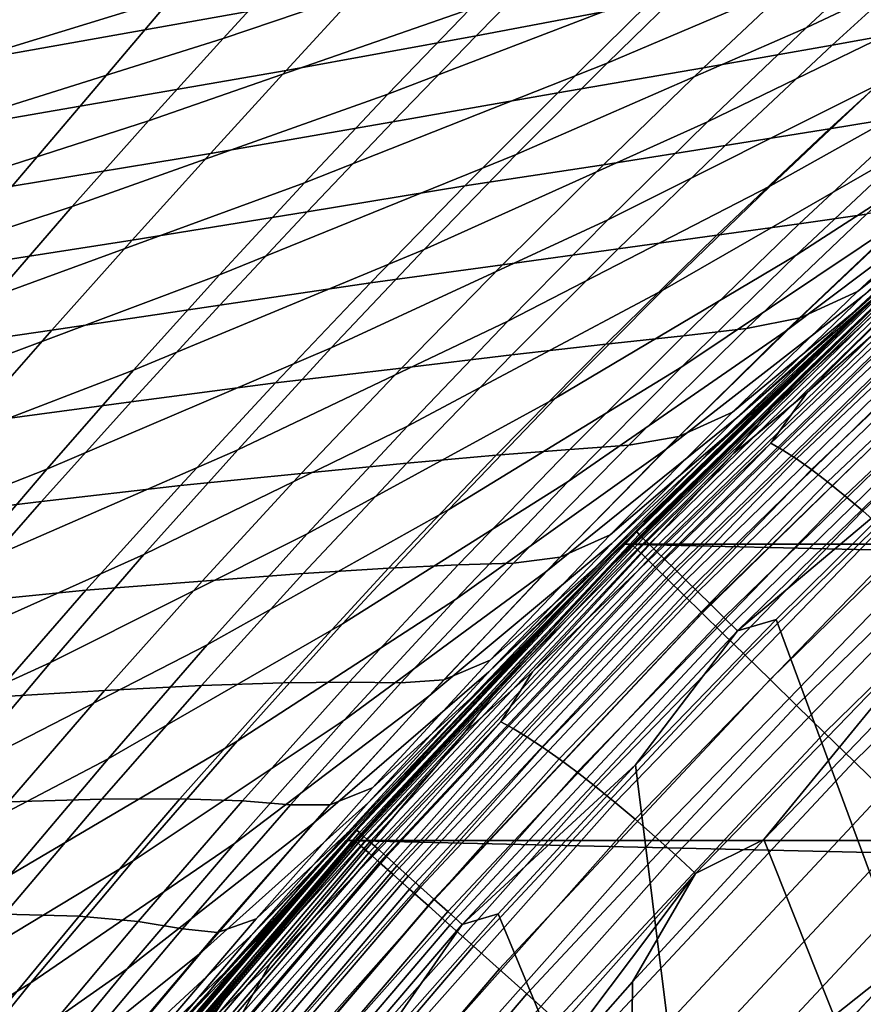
# Model space of a CAD drawing. Header units: metres. Extents: x -365 to 28, y -28 to 28.
# Tile 193 of 256: x -21.53 to -18.92, y 17.8 to 20.84. Entities that reach past the tile are written whole.
import ezdxf

# ---------------------------------------------------------------- set-up
doc = ezdxf.new("R2010")
doc.units = ezdxf.units.M
doc.layers.add('solid_24_501_103_XXX', color=7, linetype='CONTINUOUS')

msp = doc.modelspace()

# ---------------------------------------------------------------- linework, layer by layer
at = {"layer": 'solid_24_501_103_XXX'}
for points in [[(-17.905016, 21.507633, 55.031208), (-18.226267, 21.23115, 54.375019), (-19.100218, 20.818367, 55.229965), (-18.799635, 21.097811, 55.865055)], [(-19.651121, 21.367092, 60.016102), (-19.891472, 21.127213, 59.384953), (-20.900387, 20.785698, 60.159344), (-20.676752, 21.029064, 60.768375)], [(-18.503767, 21.365517, 56.512581), (-18.799635, 21.097811, 55.865055), (-19.714106, 20.708731, 56.702049), (-19.437704, 20.979515, 57.328098)], [(-20.460224, 21.261122, 61.383106), (-20.676752, 21.029064, 60.768375), (-21.720741, 20.708363, 61.520622), (-21.519705, 20.943892, 62.11319)], [(-19.166597, 21.238867, 57.964767), (-19.437704, 20.979515, 57.328098), (-20.391329, 20.613441, 58.14624), (-20.138485, 20.875938, 58.761154)], [(-18.226267, 21.23115, 54.375019), (-18.551609, 20.942541, 53.73307), (-19.404615, 20.52729, 54.608837), (-19.100218, 20.818367, 55.229965)], [(-21.326006, 21.168291, 62.709549), (-21.519705, 20.943892, 62.11319), (-22.598036, 20.642059, 62.839924), (-22.418585, 20.869938, 63.414169)], [(-20.951933, 21.036747, 96.583061), (-21.141396, 20.812075, 96.850548), (-20.481741, 20.930391, 97.123665), (-20.268005, 21.163034, 96.844162)], [(-19.870396, 21.047142, 97.425201), (-20.119175, 20.793186, 97.715446), (-19.585445, 20.894041, 98.05793), (-19.311831, 21.158131, 97.756927)], [(-18.691666, 21.06394, 98.832207), (-19.019472, 20.764969, 99.147499), (-18.677723, 20.826742, 99.57618), (-18.32815, 21.136765, 99.253746)], [(-19.891472, 21.127213, 59.384953), (-20.138485, 20.875938, 58.761154), (-21.130344, 20.531221, 59.557522), (-20.900387, 20.785698, 60.159344)], [(-18.799635, 21.097811, 55.865055), (-19.100218, 20.818367, 55.229965), (-19.994938, 20.426638, 56.088192), (-19.714106, 20.708731, 56.702049)], [(-18.070295, 21.080942, 52.213001), (-18.423107, 20.770676, 51.582054), (-19.210485, 20.33025, 52.495335), (-18.880032, 20.642105, 53.106293)], [(-20.481741, 20.930391, 97.123665), (-20.705879, 20.685839, 97.402519), (-20.119175, 20.793186, 97.715446), (-19.870396, 21.047142, 97.425201)], [(-19.11198, 20.981905, 98.433929), (-19.416759, 20.694366, 98.741028), (-19.019472, 20.764969, 99.147499), (-18.691666, 21.06394, 98.832207)], [(-20.676752, 21.029064, 60.768375), (-20.900387, 20.785698, 60.159344), (-21.928537, 20.461761, 60.933659), (-21.720741, 20.708363, 61.520622)], [(-21.687263, 20.903473, 96.361397), (-21.853979, 20.685308, 96.61689), (-21.141396, 20.812075, 96.850548), (-20.951933, 21.036747, 96.583061)], [(-19.437704, 20.979515, 57.328098), (-19.714106, 20.708731, 56.702049), (-20.649176, 20.339884, 57.541729), (-20.391329, 20.613441, 58.14624)], [(-19.585445, 20.894041, 98.05793), (-19.86651, 20.617773, 98.356056), (-19.416759, 20.694366, 98.741028), (-19.11198, 20.981905, 98.433929)], [(-21.519705, 20.943892, 62.11319), (-21.720741, 20.708363, 61.520622), (-22.784475, 20.403246, 62.269459), (-22.598036, 20.642059, 62.839924)], [(-21.141396, 20.812075, 96.850548), (-21.341253, 20.57621, 97.117607), (-20.705879, 20.685839, 97.402519), (-20.481741, 20.930391, 97.123665)], [(-18.551609, 20.942541, 53.73307), (-18.880032, 20.642105, 53.106293), (-19.711849, 20.224936, 54.002575), (-19.404615, 20.52729, 54.608837)], [(-20.119175, 20.793186, 97.715446), (-20.37636, 20.527357, 98.003624), (-19.86651, 20.617773, 98.356056), (-19.585445, 20.894041, 98.05793)], [(-18.035011, 20.913042, 50.039227), (-18.412754, 20.58021, 49.423325), (-19.131142, 20.115467, 50.37112), (-18.777084, 20.44873, 50.967876)], [(-18.948967, 19.929543, 103.440353), (-18.809038, 20.061657, 110.5), (-17.875654, 20.897631, 110.5), (-18.667398, 20.19352, 103.223854)], [(-20.138485, 20.875938, 58.761154), (-20.391329, 20.613441, 58.14624), (-21.365831, 20.265842, 58.964405), (-21.130344, 20.531221, 59.557522)], [(-18.677723, 20.826742, 99.57618), (-19.027533, 20.506544, 99.892052), (-18.757988, 20.550098, 100.345665), (-18.390532, 20.879957, 100.025009)], [(-21.853979, 20.685308, 96.61689), (-22.03075, 20.456808, 96.872009), (-21.341253, 20.57621, 97.117607), (-21.141396, 20.812075, 96.850548)], [(-19.100218, 20.818367, 55.229965), (-19.404615, 20.52729, 54.608837), (-20.279333, 20.133392, 55.488007), (-19.994938, 20.426638, 56.088192)], [(-19.019472, 20.764969, 99.147499), (-19.349756, 20.45504, 99.457291), (-19.027533, 20.506544, 99.892052), (-18.677723, 20.826742, 99.57618)], [(-20.900387, 20.785698, 60.159344), (-21.130344, 20.531221, 59.557522), (-22.142344, 20.20433, 60.353764), (-21.928537, 20.461761, 60.933659)], [(-20.705879, 20.685839, 97.402519), (-20.939234, 20.429701, 97.680084), (-20.37636, 20.527357, 98.003624), (-20.119175, 20.793186, 97.715446)], [(-19.416759, 20.694366, 98.741028), (-19.726017, 20.395189, 99.04361), (-19.349756, 20.45504, 99.457291), (-19.019472, 20.764969, 99.147499)], [(-18.423107, 20.770676, 51.582054), (-18.777084, 20.44873, 50.967876), (-19.541924, 20.007391, 51.900845), (-19.210485, 20.33025, 52.495335)], [(-18.525784, 20.360565, 47.256973), (-19.164436, 19.879772, 48.247112), (-18.789608, 20.235615, 48.82579), (-18.126225, 20.71752, 47.853359)], [(-21.341253, 20.57621, 97.117607), (-21.550957, 20.329063, 97.384079), (-20.939234, 20.429701, 97.680084), (-20.705879, 20.685839, 97.402519)], [(-19.714106, 20.708731, 56.702049), (-19.994938, 20.426638, 56.088192), (-20.911194, 20.055431, 56.949158), (-20.649176, 20.339884, 57.541729)], [(-19.86651, 20.617773, 98.356056), (-20.153589, 20.329695, 98.650551), (-19.726017, 20.395189, 99.04361), (-19.416759, 20.694366, 98.741028)], [(-18.557108, 20.310715, 102.608414), (-18.141623, 20.682747, 102.283127), (-18.547325, 20.369865, 102.0373), (-18.941795, 20.003431, 102.351112)], [(-18.880032, 20.642105, 53.106293), (-19.210485, 20.33025, 52.495335), (-20.020916, 19.911766, 53.411816), (-19.711849, 20.224936, 54.002575)], [(-20.391329, 20.613441, 58.14624), (-20.649176, 20.339884, 57.541729), (-21.606047, 19.989769, 58.381474), (-21.365831, 20.265842, 58.964405)], [(-20.37636, 20.527357, 98.003624), (-20.640598, 20.250027, 98.289001), (-20.153589, 20.329695, 98.650551), (-19.86651, 20.617773, 98.356056)], [(-18.757988, 20.550098, 100.345665), (-19.120968, 20.21225, 100.657852), (-18.913313, 20.242664, 101.128723), (-18.535868, 20.589283, 100.813026)], [(-22.03075, 20.456808, 96.872009), (-22.217381, 20.217686, 97.126801), (-21.550957, 20.329063, 97.384079), (-21.341253, 20.57621, 97.117607)], [(-18.412754, 20.58021, 49.423325), (-18.789608, 20.235615, 48.82579), (-19.484184, 19.771242, 49.792431), (-19.131142, 20.115467, 50.37112)], [(-21.130344, 20.531221, 59.557522), (-21.365831, 20.265842, 58.964405), (-22.361389, 19.936316, 59.782383), (-22.142344, 20.20433, 60.353764)], [(-19.027533, 20.506544, 99.892052), (-19.375189, 20.177605, 100.200447), (-19.120968, 20.21225, 100.657852), (-18.757988, 20.550098, 100.345665)], [(-20.939234, 20.429701, 97.680084), (-21.180529, 20.162367, 97.955643), (-20.640598, 20.250027, 98.289001), (-20.37636, 20.527357, 98.003624)], [(-19.404615, 20.52729, 54.608837), (-19.711849, 20.224936, 54.002575), (-20.566349, 19.829403, 54.902367), (-20.279333, 20.133392, 55.488007)], [(-19.349756, 20.45504, 99.457291), (-19.680246, 20.135553, 99.760719), (-19.375189, 20.177605, 100.200447), (-19.027533, 20.506544, 99.892052)], [(-18.459724, 20.326876, 114.665016), (-18.212574, 20.516659, 114.634506), (-18.339817, 20.358072, 114.522827), (-19.09688, 19.692259, 114.438461)], [(-18.897358, 19.951996, 114.740303), (-18.328064, 20.467533, 114.780396), (-18.459724, 20.326876, 114.665016), (-19.20672, 19.643015, 114.585602)], [(-19.726017, 20.395189, 99.04361), (-20.037601, 20.085714, 99.340851), (-19.680246, 20.135553, 99.760719), (-19.349756, 20.45504, 99.457291)], [(-18.777084, 20.44873, 50.967876), (-19.131142, 20.115467, 50.37112), (-19.873297, 19.673935, 51.32346), (-19.541924, 20.007391, 51.900845)], [(-18.557108, 20.310715, 102.608414), (-18.963245, 19.93191, 102.925995), (-18.667398, 20.19352, 103.223854), (-18.374327, 20.46055, 102.997963)], [(-21.550957, 20.329063, 97.384079), (-21.769365, 20.071001, 97.649292), (-21.180529, 20.162367, 97.955643), (-20.939234, 20.429701, 97.680084)], [(-19.994938, 20.426638, 56.088192), (-20.279333, 20.133392, 55.488007), (-21.176542, 19.760296, 56.369949), (-20.911194, 20.055431, 56.949158)], [(-19.314083, 19.613829, 46.122635), (-18.92215, 19.992373, 46.679985), (-18.406843, 20.431303, 45.615505), (-18.656147, 20.203915, 45.272175)], [(-20.153589, 20.329695, 98.650551), (-20.444912, 20.030674, 98.940651), (-20.037601, 20.085714, 99.340851), (-19.726017, 20.395189, 99.04361)], [(-18.92215, 19.992373, 46.679985), (-19.536091, 19.513535, 47.687515), (-19.164436, 19.879772, 48.247112), (-18.525784, 20.360565, 47.256973)], [(-18.339817, 20.358072, 114.522827), (-19.2092, 19.5352, 114.330093), (-19.09688, 19.692259, 114.438461)], [(-18.303514, 20.335783, 114.450165), (-19.171967, 19.513788, 114.257629), (-19.2092, 19.5352, 114.330093), (-18.339817, 20.358072, 114.522827)], [(-18.941795, 20.003431, 102.351112), (-18.547325, 20.369865, 102.0373), (-18.735018, 20.283882, 101.598663), (-19.118233, 19.922821, 101.909325)], [(-20.649176, 20.339884, 57.541729), (-20.911194, 20.055431, 56.949158), (-21.850193, 19.703211, 57.810211), (-21.606047, 19.989769, 58.381474)], [(-20.640598, 20.250027, 98.289001), (-20.910519, 19.961597, 98.570847), (-20.444912, 20.030674, 98.940651), (-20.153589, 20.329695, 98.650551)], [(-19.210485, 20.33025, 52.495335), (-19.541924, 20.007391, 51.900845), (-20.330803, 19.588242, 52.8372), (-20.020916, 19.911766, 53.411816)], [(-19.20672, 19.643015, 114.585602), (-18.459724, 20.326876, 114.665016), (-19.09688, 19.692259, 114.438461), (-19.324556, 19.503401, 114.473289)], [(-18.26273, 20.307409, 114.382141), (-19.129999, 19.486534, 114.189873), (-19.171967, 19.513788, 114.257629), (-18.303514, 20.335783, 114.450165)], [(-18.963245, 19.93191, 102.925995), (-18.557108, 20.310715, 102.608414), (-18.941795, 20.003431, 102.351112), (-19.327368, 19.630926, 102.657349)], [(-18.217916, 20.27327, 114.319527), (-19.083765, 19.453741, 114.127571), (-19.129999, 19.486534, 114.189873), (-18.26273, 20.307409, 114.382141)], [(-21.365831, 20.265842, 58.964405), (-21.606047, 19.989769, 58.381474), (-22.584909, 19.657965, 59.220955), (-22.361389, 19.936316, 59.782383)], [(-19.118233, 19.922821, 101.909325), (-18.735018, 20.283882, 101.598663), (-18.913313, 20.242664, 101.128723), (-19.284206, 19.889179, 101.436096)], [(-18.169573, 20.233738, 114.263), (-19.033772, 19.41577, 114.071411), (-19.083765, 19.453741, 114.127571), (-18.217916, 20.27327, 114.319527)], [(-21.180529, 20.162367, 97.955643), (-21.42849, 19.884228, 98.228477), (-20.910519, 19.961597, 98.570847), (-20.640598, 20.250027, 98.289001)], [(-19.711849, 20.224936, 54.002575), (-20.020916, 19.911766, 53.411816), (-20.855017, 19.515182, 54.331894), (-20.566349, 19.829403, 54.902367)], [(-18.789608, 20.235615, 48.82579), (-19.164436, 19.879772, 48.247112), (-19.835138, 19.416611, 49.232277), (-19.484184, 19.771242, 49.792431)], [(-19.120968, 20.21225, 100.657852), (-19.478441, 19.867294, 100.961693), (-19.284206, 19.889179, 101.436096), (-18.913313, 20.242664, 101.128723)], [(-18.118233, 20.189257, 114.213196), (-18.980577, 19.373043, 114.022018), (-19.033772, 19.41577, 114.071411), (-18.169573, 20.233738, 114.263)], [(-19.375189, 20.177605, 100.200447), (-19.718588, 19.841234, 100.500679), (-19.478441, 19.867294, 100.961693), (-19.120968, 20.21225, 100.657852)], [(-18.963245, 19.93191, 102.925995), (-19.360962, 19.545645, 103.237076), (-18.948967, 19.929543, 103.440353), (-18.667398, 20.19352, 103.223854)], [(-19.314083, 19.613829, 46.122635), (-18.656147, 20.203915, 45.272175), (-18.904327, 19.971891, 44.934814)], [(-19.680246, 20.135553, 99.760719), (-20.008669, 19.807907, 100.056931), (-19.718588, 19.841234, 100.500679), (-19.375189, 20.177605, 100.200447)], [(-18.897358, 19.951996, 114.740303), (-19.111254, 19.747667, 114.723969), (-18.743025, 20.097996, 158.927399), (-18.663013, 20.172426, 114.820457)], [(-18.064465, 20.140318, 114.170662), (-18.92477, 19.326035, 113.979935), (-18.980577, 19.373043, 114.022018), (-18.118233, 20.189257, 114.213196)], [(-21.769365, 20.071001, 97.649292), (-21.995277, 19.802431, 97.912567), (-21.42849, 19.884228, 98.228477), (-21.180529, 20.162367, 97.955643)], [(-20.279333, 20.133392, 55.488007), (-20.566349, 19.829403, 54.902367), (-21.444319, 19.454939, 55.804951), (-21.176542, 19.760296, 56.369949)], [(-20.037601, 20.085714, 99.340851), (-20.349356, 19.7673, 99.631943), (-20.008669, 19.807907, 100.056931), (-19.680246, 20.135553, 99.760719)], [(-19.623137, 19.261009, 110.559593), (-18.718052, 20.14171, 110.559593), (-18.809038, 20.061657, 110.5)], [(-19.615417, 19.253429, 110.619064), (-18.71069, 20.133785, 110.619064), (-18.718052, 20.14171, 110.559593), (-19.623137, 19.261009, 110.559593)], [(-19.602636, 19.240879, 110.676788), (-18.698496, 20.120661, 110.676788), (-18.71069, 20.133785, 110.619064), (-19.615417, 19.253429, 110.619064)], [(-18.008867, 20.087461, 114.135872), (-18.86697, 19.275263, 113.945633), (-18.92477, 19.326035, 113.979935), (-18.064465, 20.140318, 114.170662)], [(-19.131142, 20.115467, 50.37112), (-19.484184, 19.771242, 49.792431), (-20.203558, 19.330299, 50.763824), (-19.873297, 19.673935, 51.32346)], [(-19.584976, 19.223541, 110.731926), (-18.68165, 20.102531, 110.731926), (-18.698496, 20.120661, 110.676788), (-19.602636, 19.240879, 110.676788)], [(-19.562696, 19.20167, 110.783676), (-18.6604, 20.07966, 110.783676), (-18.68165, 20.102531, 110.731926), (-19.584976, 19.223541, 110.731926)], [(-20.444912, 20.030674, 98.940651), (-20.738436, 19.722002, 99.225594), (-20.349356, 19.7673, 99.631943), (-20.037601, 20.085714, 99.340851)], [(-19.6654, 19.222958, -60), (-18.770458, 20.097761, -60), (19.6654, 19.222958, -60)], [(-19.151279, 19.735209, 44.603539), (-18.904327, 19.971891, 44.934814), (-18.770458, 20.097761, -60), (-19.6654, 19.222958, -60)], [(-19.638325, 19.222851, 158.927399), (-18.743025, 20.097996, 158.927399), (-19.111254, 19.747667, 114.723969), (-19.549585, 19.313215, 114.629631)], [(-19.633757, 19.21837, 159.065811), (-18.738665, 20.093313, 159.065811), (-18.743025, 20.097996, 158.927399), (-19.638325, 19.222851, 158.927399)], [(-18.738665, 20.093313, 159.065811), (-19.633757, 19.21837, 159.065811), (-19.62005, 19.204971, 159.203171), (-18.725582, 20.079304, 159.203171)], [(-18.725582, 20.079304, 159.203171), (-19.62005, 19.204971, 159.203171), (-19.59733, 19.182762, 159.338165), (-18.703897, 20.056086, 159.338165)], [(-19.536123, 19.175585, 110.831284), (-18.635052, 20.052382, 110.831284), (-18.6604, 20.07966, 110.783676), (-19.562696, 19.20167, 110.783676)], [(-20.911194, 20.055431, 56.949158), (-21.176542, 19.760296, 56.369949), (-22.097462, 19.406424, 57.252003), (-21.850193, 19.703211, 57.810211)], [(-19.737448, 19.148973, 104.041115), (-19.703373, 19.184032, 110.5), (-18.809038, 20.061657, 110.5), (-19.479881, 19.410931, 103.844543)], [(-19.623137, 19.261009, 110.559593), (-18.809038, 20.061657, 110.5), (-19.703373, 19.184032, 110.5)], [(-18.703897, 20.056086, 159.338165), (-19.59733, 19.182762, 159.338165), (-19.56579, 19.151934, 159.46965), (-18.673794, 20.023851, 159.46965)], [(-19.505646, 19.145666, 110.874054), (-18.60598, 20.021095, 110.874054), (-18.635052, 20.052382, 110.831284), (-19.536123, 19.175585, 110.831284)], [(-19.220278, 19.668018, 103.647827), (-19.479881, 19.410931, 103.844543), (-18.809038, 20.061657, 110.5)], [(-18.948967, 19.929543, 103.440353), (-19.220278, 19.668018, 103.647827), (-18.809038, 20.061657, 110.5)], [(-20.910519, 19.961597, 98.570847), (-21.184408, 19.662966, 98.848419), (-20.738436, 19.722002, 99.225594), (-20.444912, 20.030674, 98.940651)], [(-18.673794, 20.023851, 159.46965), (-19.56579, 19.151934, 159.46965), (-19.525702, 19.112747, 159.596512), (-18.635529, 19.982882, 159.596512)], [(-19.471706, 19.112352, 110.911354), (-18.573606, 19.986258, 110.911354), (-18.60598, 20.021095, 110.874054), (-19.505646, 19.145666, 110.874054)], [(-19.541924, 20.007391, 51.900845), (-19.873297, 19.673935, 51.32346), (-20.640505, 19.254826, 52.279362), (-20.330803, 19.588242, 52.8372)], [(-19.314083, 19.613829, 46.122635), (-19.903423, 19.137789, 47.147198), (-19.536091, 19.513535, 47.687515), (-18.92215, 19.992373, 46.679985)], [(-18.635529, 19.982882, 159.596512), (-19.525702, 19.112747, 159.596512), (-19.477406, 19.065536, 159.717636), (-18.589432, 19.933523, 159.717636)], [(-19.327368, 19.630926, 102.657349), (-18.941795, 20.003431, 102.351112), (-19.118233, 19.922821, 101.909325), (-19.493036, 19.55596, 102.212067)], [(-19.434805, 19.076128, 110.942642), (-18.538406, 19.948378, 110.942642), (-18.573606, 19.986258, 110.911354), (-19.471706, 19.112352, 110.911354)], [(-21.42849, 19.884228, 98.228477), (-21.681801, 19.595724, 98.497856), (-21.184408, 19.662966, 98.848419), (-20.910519, 19.961597, 98.570847)], [(-19.725822, 19.131826, 114.556641), (-19.111254, 19.747667, 114.723969), (-18.897358, 19.951996, 114.740303)], [(-19.725822, 19.131826, 114.556641), (-18.897358, 19.951996, 114.740303), (-19.20672, 19.643015, 114.585602)], [(-19.70035, 19.225822, 45.585148), (-19.314083, 19.613829, 46.122635), (-18.904327, 19.971891, 44.934814), (-19.151279, 19.735209, 44.603539)], [(-19.360962, 19.545645, 103.237076), (-18.963245, 19.93191, 102.925995), (-19.327368, 19.630926, 102.657349), (-19.704859, 19.251715, 102.957108)], [(-19.493036, 19.55596, 102.212067), (-19.118233, 19.922821, 101.909325), (-19.284206, 19.889179, 101.436096), (-19.647789, 19.529623, 101.735481)], [(-18.589432, 19.933523, 159.717636), (-19.477406, 19.065536, 159.717636), (-19.421314, 19.01071, 159.832016), (-18.535894, 19.876198, 159.832016)], [(-19.395477, 19.037525, 110.967468), (-18.500893, 19.908009, 110.967468), (-18.538406, 19.948378, 110.942642), (-19.434805, 19.076128, 110.942642)], [(-19.360962, 19.545645, 103.237076), (-19.220278, 19.668018, 103.647827), (-18.948967, 19.929543, 103.440353)], [(-20.020916, 19.911766, 53.411816), (-20.330803, 19.588242, 52.8372), (-21.144367, 19.191242, 53.777229), (-20.855017, 19.515182, 54.331894)], [(-19.3543, 18.997105, 110.985458), (-18.461615, 19.865742, 110.985458), (-18.500893, 19.908009, 110.967468), (-19.395477, 19.037525, 110.967468)], [(-21.995277, 19.802431, 97.912567), (-22.227484, 19.523767, 98.17318), (-21.681801, 19.595724, 98.497856), (-21.42849, 19.884228, 98.228477)], [(-19.164436, 19.879772, 48.247112), (-19.536091, 19.513535, 47.687515), (-20.182934, 19.052423, 48.690849), (-19.835138, 19.416611, 49.232277)], [(-19.718588, 19.841234, 100.500679), (-20.056778, 19.498274, 100.792862), (-19.8297, 19.515989, 101.257507), (-19.478441, 19.867294, 100.961693)], [(-19.478441, 19.867294, 100.961693), (-19.8297, 19.515989, 101.257507), (-19.647789, 19.529623, 101.735481), (-19.284206, 19.889179, 101.436096)], [(-18.535894, 19.876198, 159.832016), (-19.421314, 19.01071, 159.832016), (-19.35791, 18.94873, 159.93866), (-18.475376, 19.811399, 159.93866)], [(-19.311874, 18.95546, 110.996353), (-18.421146, 19.822193, 110.996353), (-18.461615, 19.865742, 110.985458), (-19.3543, 18.997105, 110.985458)], [(-20.566349, 19.829403, 54.902367), (-20.855017, 19.515182, 54.331894), (-21.713591, 19.139915, 55.254776), (-21.444319, 19.454939, 55.804951)], [(-20.008669, 19.807907, 100.056931), (-20.33305, 19.473372, 100.345268), (-20.056778, 19.498274, 100.792862), (-19.718588, 19.841234, 100.500679)], [(-20.349356, 19.7673, 99.631943), (-20.659119, 19.441299, 99.916061), (-20.33305, 19.473372, 100.345268), (-20.008669, 19.807907, 100.056931)], [(-18.475376, 19.811399, 159.93866), (-19.35791, 18.94873, 159.93866), (-19.287731, 18.880133, 160.036667), (-18.408394, 19.739677, 160.036667)], [(-19.311874, 18.95546, 110.996353), (-18.74774, 19.429932, 111), (-18.421146, 19.822193, 110.996353)], [(-19.484184, 19.771242, 49.792431), (-19.835138, 19.416611, 49.232277), (-20.531683, 18.977068, 50.222382), (-20.203558, 19.330299, 50.763824)], [(-21.176542, 19.760296, 56.369949), (-21.444319, 19.454939, 55.804951), (-22.346979, 19.099922, 56.707649), (-22.097462, 19.406424, 57.252003)], [(-20.738436, 19.722002, 99.225594), (-21.032106, 19.404989, 99.504608), (-20.659119, 19.441299, 99.916061), (-20.349356, 19.7673, 99.631943)], [(-19.725822, 19.131826, 114.556641), (-19.549585, 19.313215, 114.629631), (-19.111254, 19.747667, 114.723969)], [(-18.408394, 19.739677, 160.036667), (-19.287731, 18.880133, 160.036667), (-19.21138, 18.805502, 160.125183), (-18.335518, 19.661648, 160.125183)], [(-21.184408, 19.662966, 98.848419), (-21.460331, 19.355371, 99.121002), (-21.032106, 19.404989, 99.504608), (-20.738436, 19.722002, 99.225594)], [(-20.079708, 18.829243, 45.067764), (-19.70035, 19.225822, 45.585148), (-19.151279, 19.735209, 44.603539), (-19.396988, 19.493765, 44.277878)], [(-19.396988, 19.493765, 44.277878), (-19.151279, 19.735209, 44.603539), (-19.6654, 19.222958, -60)], [(-19.324556, 19.503401, 114.473289), (-19.09688, 19.692259, 114.438461), (-19.2092, 19.5352, 114.330093), (-19.944962, 18.828802, 114.250443)], [(-21.681801, 19.595724, 98.497856), (-21.938816, 19.297768, 98.763107), (-21.460331, 19.355371, 99.121002), (-21.184408, 19.662966, 98.848419)], [(-19.873297, 19.673935, 51.32346), (-20.203558, 19.330299, 50.763824), (-20.949017, 18.911983, 51.738934), (-20.640505, 19.254826, 52.279362)], [(-19.360962, 19.545645, 103.237076), (-19.751232, 19.151184, 103.54287), (-19.479881, 19.410931, 103.844543), (-19.220278, 19.668018, 103.647827)], [(-18.335518, 19.661648, 160.125183), (-19.21138, 18.805502, 160.125183), (-19.129511, 18.725473, 160.203461), (-18.257376, 19.577976, 160.203461)], [(-19.725822, 19.131826, 114.556641), (-19.20672, 19.643015, 114.585602), (-19.324556, 19.503401, 114.473289), (-20.049294, 18.779842, 114.398811)], [(-19.704859, 19.251715, 102.957108), (-19.327368, 19.630926, 102.657349), (-19.493036, 19.55596, 102.212067), (-19.85943, 19.183376, 102.507591)], [(-20.330803, 19.588242, 52.8372), (-20.640505, 19.254826, 52.279362), (-21.433434, 18.858089, 53.238995), (-21.144367, 19.191242, 53.777229)], [(-19.70035, 19.225822, 45.585148), (-20.265284, 18.75342, 46.626358), (-19.903423, 19.137789, 47.147198), (-19.314083, 19.613829, 46.122635)], [(-19.85943, 19.183376, 102.507591), (-19.493036, 19.55596, 102.212067), (-19.647789, 19.529623, 101.735481), (-20.003347, 19.164757, 102.027229)], [(-18.257376, 19.577976, 160.203461), (-19.129511, 18.725473, 160.203461), (-19.04282, 18.640734, 160.270828), (-18.174631, 19.48938, 160.270828)], [(-19.8297, 19.515989, 101.257507), (-20.174034, 19.159092, 101.545639), (-20.003347, 19.164757, 102.027229), (-19.647789, 19.529623, 101.735481)], [(-19.751232, 19.151184, 103.54287), (-19.360962, 19.545645, 103.237076), (-19.704859, 19.251715, 102.957108), (-20.075191, 18.865059, 103.251556)], [(-19.2092, 19.5352, 114.330093), (-20.042763, 18.67428, 114.145294), (-19.944962, 18.828802, 114.250443)], [(-19.171967, 19.513788, 114.257629), (-20.004637, 18.653793, 114.073036), (-20.042763, 18.67428, 114.145294), (-19.2092, 19.5352, 114.330093)], [(-20.855017, 19.515182, 54.331894), (-21.144367, 19.191242, 53.777229), (-21.983427, 18.815784, 54.720055), (-21.713591, 19.139915, 55.254776)], [(-20.33305, 19.473372, 100.345268), (-20.652508, 19.13273, 100.625893), (-20.389086, 19.149439, 101.077332), (-20.056778, 19.498274, 100.792862)], [(-19.536091, 19.513535, 47.687515), (-19.903423, 19.137789, 47.147198), (-20.52651, 18.679554, 48.168316), (-20.182934, 19.052423, 48.690849)], [(-20.056778, 19.498274, 100.792862), (-20.389086, 19.149439, 101.077332), (-20.174034, 19.159092, 101.545639), (-19.8297, 19.515989, 101.257507)], [(-20.049294, 18.779842, 114.398811), (-19.324556, 19.503401, 114.473289), (-19.944962, 18.828802, 114.250443), (-20.153681, 18.642214, 114.289474)], [(-19.129999, 19.486534, 114.189873), (-19.961533, 18.627714, 114.005531), (-20.004637, 18.653793, 114.073036), (-19.171967, 19.513788, 114.257629)], [(-20.659119, 19.441299, 99.916061), (-20.965048, 19.108925, 100.192642), (-20.652508, 19.13273, 100.625893), (-20.33305, 19.473372, 100.345268)], [(-20.079708, 18.829243, 45.067764), (-19.396988, 19.493765, 44.277878), (-19.64134, 19.247538, 43.957851)], [(-19.083765, 19.453741, 114.127571), (-19.913927, 18.596333, 113.943527), (-19.961533, 18.627714, 114.005531), (-19.129999, 19.486534, 114.189873)], [(-19.64134, 19.247538, 43.957851), (-19.396988, 19.493765, 44.277878), (-19.6654, 19.222958, -60)], [(-18.174631, 19.48938, 160.270828), (-19.04282, 18.640734, 160.270828), (-18.952049, 18.552008, 160.326706), (-18.087994, 19.396614, 160.326706)], [(-21.444319, 19.454939, 55.804951), (-21.713591, 19.139915, 55.254776), (-22.597851, 18.784311, 56.177769), (-22.346979, 19.099922, 56.707649)], [(-21.032106, 19.404989, 99.504608), (-21.323872, 19.080942, 99.776917), (-20.965048, 19.108925, 100.192642), (-20.659119, 19.441299, 99.916061)], [(-19.033772, 19.41577, 114.071411), (-19.86235, 18.559999, 113.887718), (-19.913927, 18.596333, 113.943527), (-19.083765, 19.453741, 114.127571)], [(-21.460331, 19.355371, 99.121002), (-21.736336, 19.04006, 99.387878), (-21.323872, 19.080942, 99.776917), (-21.032106, 19.404989, 99.504608)], [(-19.835138, 19.416611, 49.232277), (-20.182934, 19.052423, 48.690849), (-20.856688, 18.615086, 49.699287), (-20.531683, 18.977068, 50.222382)], [(-19.751232, 19.151184, 103.54287), (-20.135033, 18.747801, 103.844604), (-19.737448, 19.148973, 104.041115), (-19.479881, 19.410931, 103.844543)], [(-18.980577, 19.373043, 114.022018), (-19.807375, 18.519114, 113.838722), (-19.86235, 18.559999, 113.887718), (-19.033772, 19.41577, 114.071411)], [(-19.311874, 18.95546, 110.996353), (-19.192537, 18.990694, 111), (-18.74774, 19.429932, 111)], [(-18.74774, 19.429932, 111), (-19.192537, 18.990694, 111), (-18.571257, 17.30891, 111)], [(-18.92477, 19.326035, 113.979935), (-19.749605, 18.474131, 113.797073), (-19.807375, 18.519114, 113.838722), (-18.980577, 19.373043, 114.022018)], [(-18.087994, 19.396614, 160.326706), (-18.952049, 18.552008, 160.326706), (-18.857977, 18.460052, 160.370636), (-17.998205, 19.300472, 160.370636)], [(-21.938816, 19.297768, 98.763107), (-22.197691, 18.991535, 99.023544), (-21.736336, 19.04006, 99.387878), (-21.460331, 19.355371, 99.121002)], [(-20.203558, 19.330299, 50.763824), (-20.531683, 18.977068, 50.222382), (-21.255367, 18.560331, 51.216331), (-20.949017, 18.911983, 51.738934)], [(-19.725822, 19.131826, 114.556641), (-19.977804, 18.869305, 114.537453), (-19.638325, 19.222851, 158.927399), (-19.549585, 19.313215, 114.629631)], [(-18.86697, 19.275263, 113.945633), (-19.689688, 18.425549, 113.763245), (-19.749605, 18.474131, 113.797073), (-18.92477, 19.326035, 113.979935)], [(-20.640505, 19.254826, 52.279362), (-20.949017, 18.911983, 51.738934), (-21.721247, 18.516241, 52.717815), (-21.433434, 18.858089, 53.238995)], [(-20.48683, 18.339678, 110.559593), (-19.623137, 19.261009, 110.559593), (-19.703373, 19.184032, 110.5)], [(-20.478771, 18.33246, 110.619064), (-19.615417, 19.253429, 110.619064), (-19.623137, 19.261009, 110.559593), (-20.48683, 18.339678, 110.559593)], [(-20.465425, 18.320511, 110.676788), (-19.602636, 19.240879, 110.676788), (-19.615417, 19.253429, 110.619064), (-20.478771, 18.33246, 110.619064)], [(-20.075191, 18.865059, 103.251556), (-19.704859, 19.251715, 102.957108), (-19.85943, 19.183376, 102.507591), (-20.218281, 18.804346, 102.797035)], [(-18.807817, 19.221294, 113.919495), (-19.628283, 18.373905, 113.737602), (-19.689688, 18.425549, 113.763245), (-18.86697, 19.275263, 113.945633)], [(-20.079708, 18.829243, 45.067764), (-20.620523, 18.361309, 46.125195), (-20.265284, 18.75342, 46.626358), (-19.70035, 19.225822, 45.585148)], [(-20.519827, 18.308096, -60), (-19.6654, 19.222958, -60), (20.519827, 18.308096, -60)], [(-20.125793, 18.740396, 43.333679), (-19.884287, 18.99645, 43.643215), (-19.6654, 19.222958, -60), (-20.519827, 18.308096, -60)], [(-20.492863, 18.307863, 158.927399), (-19.638325, 19.222851, 158.927399), (-19.977804, 18.869305, 114.537453), (-20.395712, 18.416176, 114.447502)], [(-20.488098, 18.303593, 159.065811), (-19.633757, 19.21837, 159.065811), (-19.638325, 19.222851, 158.927399), (-20.492863, 18.307863, 158.927399)], [(-20.446989, 18.304003, 110.731926), (-19.584976, 19.223541, 110.731926), (-19.602636, 19.240879, 110.676788), (-20.465425, 18.320511, 110.676788)], [(-20.450987, 18.42502, 44.570641), (-20.079708, 18.829243, 45.067764), (-19.64134, 19.247538, 43.957851), (-19.884287, 18.99645, 43.643215)], [(-20.423729, 18.283178, 110.783676), (-19.562696, 19.20167, 110.783676), (-19.584976, 19.223541, 110.731926), (-20.446989, 18.304003, 110.731926)], [(-19.884287, 18.99645, 43.643215), (-19.64134, 19.247538, 43.957851), (-19.6654, 19.222958, -60)], [(-19.6654, 19.222958, -60), (19.6654, 19.222958, -60), (20.519827, 18.308096, -60)], [(-18.747967, 19.164726, 113.90181), (-19.566071, 18.319775, 113.720436), (-19.628283, 18.373905, 113.737602), (-18.807817, 19.221294, 113.919495)], [(-21.144367, 19.191242, 53.777229), (-21.433434, 18.858089, 53.238995), (-22.252897, 18.483103, 54.201405), (-21.983427, 18.815784, 54.720055)], [(-19.633757, 19.21837, 159.065811), (-20.488098, 18.303593, 159.065811), (-20.473795, 18.290833, 159.203171), (-19.62005, 19.204971, 159.203171)], [(-19.62005, 19.204971, 159.203171), (-20.473795, 18.290833, 159.203171), (-20.450089, 18.269682, 159.338165), (-19.59733, 19.182762, 159.338165)], [(-20.395985, 18.258339, 110.831284), (-19.536123, 19.175585, 110.831284), (-19.562696, 19.20167, 110.783676), (-20.423729, 18.283178, 110.783676)], [(-20.748211, 18.04887, 104.842186), (-20.556799, 18.266582, 110.5), (-19.703373, 19.184032, 110.5), (-20.508955, 18.320284, 104.647293)], [(-20.48683, 18.339678, 110.559593), (-19.703373, 19.184032, 110.5), (-20.556799, 18.266582, 110.5)], [(-20.174034, 19.159092, 101.545639), (-20.510777, 18.797318, 101.826431), (-20.350967, 18.794563, 102.312073), (-20.003347, 19.164757, 102.027229)], [(-20.260206, 18.595001, 104.448616), (-20.508955, 18.320284, 104.647293), (-19.703373, 19.184032, 110.5)], [(-19.59733, 19.182762, 159.338165), (-20.450089, 18.269682, 159.338165), (-20.417179, 18.24032, 159.46965), (-19.56579, 19.151934, 159.46965)], [(-20.364166, 18.229853, 110.874054), (-19.505646, 19.145666, 110.874054), (-19.536123, 19.175585, 110.831284), (-20.395985, 18.258339, 110.831284)], [(-20.218281, 18.804346, 102.797035), (-19.85943, 19.183376, 102.507591), (-20.003347, 19.164757, 102.027229), (-20.350967, 18.794563, 102.312073)], [(-20.000048, 18.874537, 104.244537), (-20.260206, 18.595001, 104.448616), (-19.703373, 19.184032, 110.5)], [(-19.737448, 19.148973, 104.041115), (-20.000048, 18.874537, 104.244537), (-19.703373, 19.184032, 110.5)], [(-18.688084, 19.106186, 113.892761), (-19.503744, 18.263756, 113.711937), (-19.566071, 18.319775, 113.720436), (-18.747967, 19.164726, 113.90181)], [(-20.965048, 19.108925, 100.192642), (-21.266336, 18.770905, 100.461838), (-20.966412, 18.786657, 100.899132), (-20.652508, 19.13273, 100.625893)], [(-20.652508, 19.13273, 100.625893), (-20.966412, 18.786657, 100.899132), (-20.714848, 18.795443, 101.354431), (-20.389086, 19.149439, 101.077332)], [(-19.903423, 19.137789, 47.147198), (-20.265284, 18.75342, 46.626358), (-20.864803, 18.29888, 47.664837), (-20.52651, 18.679554, 48.168316)], [(-20.389086, 19.149439, 101.077332), (-20.714848, 18.795443, 101.354431), (-20.510777, 18.797318, 101.826431), (-20.174034, 19.159092, 101.545639)], [(-20.519587, 18.276381, 114.380669), (-19.977804, 18.869305, 114.537453), (-19.725822, 19.131826, 114.556641)], [(-20.519587, 18.276381, 114.380669), (-19.725822, 19.131826, 114.556641), (-20.049294, 18.779842, 114.398811)], [(-20.135033, 18.747801, 103.844604), (-19.751232, 19.151184, 103.54287), (-20.075191, 18.865059, 103.251556), (-20.439297, 18.470219, 103.541847)], [(-19.56579, 19.151934, 159.46965), (-20.417179, 18.24032, 159.46965), (-20.375347, 18.202997, 159.596512), (-19.525702, 19.112747, 159.596512)], [(-20.328733, 18.198132, 110.911354), (-19.471706, 19.112352, 110.911354), (-19.505646, 19.145666, 110.874054), (-20.364166, 18.229853, 110.874054)], [(-20.135033, 18.747801, 103.844604), (-20.000048, 18.874537, 104.244537), (-19.737448, 19.148973, 104.041115)], [(-21.323872, 19.080942, 99.776917), (-21.612013, 18.751001, 100.042), (-21.266336, 18.770905, 100.461838), (-20.965048, 19.108925, 100.192642)], [(-19.525702, 19.112747, 159.596512), (-20.375347, 18.202997, 159.596512), (-20.324951, 18.158035, 159.717636), (-19.477406, 19.065536, 159.717636)], [(-20.290207, 18.163639, 110.942642), (-19.434805, 19.076128, 110.942642), (-19.471706, 19.112352, 110.911354), (-20.328733, 18.198132, 110.911354)], [(-18.628828, 19.04632, 113.892471), (-19.441992, 18.20647, 113.712196), (-19.503744, 18.263756, 113.711937), (-18.688084, 19.106186, 113.892761)], [(-21.736336, 19.04006, 99.387878), (-22.010481, 18.718279, 99.648308), (-21.612013, 18.751001, 100.042), (-21.323872, 19.080942, 99.776917)], [(-20.249149, 18.126883, 110.967468), (-19.395477, 19.037525, 110.967468), (-19.434805, 19.076128, 110.942642), (-20.290207, 18.163639, 110.942642)], [(-20.182934, 19.052423, 48.690849), (-20.52651, 18.679554, 48.168316), (-21.177586, 18.245213, 49.194675), (-20.856688, 18.615086, 49.699287)], [(-19.477406, 19.065536, 159.717636), (-20.324951, 18.158035, 159.717636), (-20.266424, 18.105818, 159.832016), (-19.421314, 19.01071, 159.832016)], [(-18.628828, 19.04632, 113.892471), (-19.230955, 18.311581, 113.754585), (-19.441992, 18.20647, 113.712196)], [(-18.628828, 19.04632, 113.892471), (-18.815382, 18.742779, 113.84671), (-19.230955, 18.311581, 113.754585)], [(-19.421314, 19.01071, 159.832016), (-20.266424, 18.105818, 159.832016), (-20.200264, 18.046789, 159.93866), (-19.35791, 18.94873, 159.93866)], [(-20.20616, 18.088396, 110.985458), (-19.3543, 18.997105, 110.985458), (-19.395477, 19.037525, 110.967468), (-20.249149, 18.126883, 110.967468)], [(-20.531683, 18.977068, 50.222382), (-20.856688, 18.615086, 49.699287), (-21.558647, 18.200701, 50.711685), (-21.255367, 18.560331, 51.216331)], [(-20.813347, 18.014303, 44.093521), (-20.450987, 18.42502, 44.570641), (-19.884287, 18.99645, 43.643215), (-20.125793, 18.740396, 43.333679)], [(-20.161865, 18.048742, 110.996353), (-19.311874, 18.95546, 110.996353), (-19.3543, 18.997105, 110.985458), (-20.20616, 18.088396, 110.985458)], [(-19.626993, 18.541334, 111), (-19.362156, 16.419407, 111), (-18.571257, 17.30891, 111), (-19.192537, 18.990694, 111)], [(-19.311874, 18.95546, 110.996353), (-19.626993, 18.541334, 111), (-19.192537, 18.990694, 111)], [(-19.35791, 18.94873, 159.93866), (-20.200264, 18.046789, 159.93866), (-20.127037, 17.981457, 160.036667), (-19.287731, 18.880133, 160.036667)], [(-20.161865, 18.048742, 110.996353), (-19.626993, 18.541334, 111), (-19.311874, 18.95546, 110.996353)], [(-20.949017, 18.911983, 51.738934), (-21.255367, 18.560331, 51.216331), (-22.006897, 18.16634, 52.214085), (-21.721247, 18.516241, 52.717815)], [(-21.433434, 18.858089, 53.238995), (-21.721247, 18.516241, 52.717815), (-22.521076, 18.142429, 53.69944), (-22.252897, 18.483103, 54.201405)], [(-20.439297, 18.470219, 103.541847), (-20.075191, 18.865059, 103.251556), (-20.218281, 18.804346, 102.797035), (-20.570496, 18.4181, 103.08152)], [(-20.519587, 18.276381, 114.380669), (-20.395712, 18.416176, 114.447502), (-19.977804, 18.869305, 114.537453)], [(-20.135033, 18.747801, 103.844604), (-20.513695, 18.333941, 104.14386), (-20.260206, 18.595001, 104.448616), (-20.000048, 18.874537, 104.244537)], [(-19.287731, 18.880133, 160.036667), (-20.127037, 17.981457, 160.036667), (-20.047369, 17.910378, 160.125183), (-19.21138, 18.805502, 160.125183)], [(-20.450987, 18.42502, 44.570641), (-20.968052, 17.962381, 45.643845), (-20.620523, 18.361309, 46.125195), (-20.079708, 18.829243, 45.067764)], [(-20.153681, 18.642214, 114.289474), (-19.944962, 18.828802, 114.250443), (-20.042763, 18.67428, 114.145294), (-20.75506, 17.927866, 114.070854)], [(-20.966412, 18.786657, 100.899132), (-21.274136, 18.435827, 101.165306), (-21.033436, 18.436962, 101.624496), (-20.714848, 18.795443, 101.354431)], [(-20.714848, 18.795443, 101.354431), (-21.033436, 18.436962, 101.624496), (-20.840036, 18.430607, 102.100616), (-20.510777, 18.797318, 101.826431)], [(-20.510777, 18.797318, 101.826431), (-20.840036, 18.430607, 102.100616), (-20.691504, 18.418285, 102.591103), (-20.350967, 18.794563, 102.312073)], [(-20.570496, 18.4181, 103.08152), (-20.218281, 18.804346, 102.797035), (-20.350967, 18.794563, 102.312073), (-20.691504, 18.418285, 102.591103)], [(-19.21138, 18.805502, 160.125183), (-20.047369, 17.910378, 160.125183), (-19.961941, 17.834158, 160.203461), (-19.129511, 18.725473, 160.203461)], [(-21.612013, 18.751001, 100.042), (-21.895794, 18.415834, 100.300056), (-21.562389, 18.427864, 100.723976), (-21.266336, 18.770905, 100.461838)], [(-21.266336, 18.770905, 100.461838), (-21.562389, 18.427864, 100.723976), (-21.274136, 18.435827, 101.165306), (-20.966412, 18.786657, 100.899132)], [(-20.519587, 18.276381, 114.380669), (-20.049294, 18.779842, 114.398811), (-20.153681, 18.642214, 114.289474), (-20.85405, 17.87957, 114.220398)], [(-20.265284, 18.75342, 46.626358), (-20.620523, 18.361309, 46.125195), (-21.196749, 17.911274, 47.180584), (-20.864803, 18.29888, 47.664837)], [(-20.813347, 18.014303, 44.093521), (-20.125793, 18.740396, 43.333679), (-20.365715, 18.479385, 43.029308)], [(-20.513695, 18.333941, 104.14386), (-20.135033, 18.747801, 103.844604), (-20.439297, 18.470219, 103.541847), (-20.798256, 18.066084, 103.829315)], [(-20.365715, 18.479385, 43.029308), (-20.125793, 18.740396, 43.333679), (-20.519827, 18.308096, -60)], [(-19.230955, 18.311581, 113.754585), (-18.815382, 18.742779, 113.84671), (-18.871424, 17.406908, 113.83429)], [(-19.129511, 18.725473, 160.203461), (-19.961941, 17.834158, 160.203461), (-19.871483, 17.753452, 160.270828), (-19.04282, 18.640734, 160.270828)], [(-20.52651, 18.679554, 48.168316), (-20.864803, 18.29888, 47.664837), (-21.493397, 17.868309, 48.708683), (-21.177586, 18.245213, 49.194675)], [(-20.042763, 18.67428, 114.145294), (-20.8388, 17.77685, 113.968819), (-20.75506, 17.927866, 114.070854)], [(-20.004637, 18.653793, 114.073036), (-20.79982, 17.757326, 113.896744), (-20.8388, 17.77685, 113.968819), (-20.042763, 18.67428, 114.145294)], [(-19.961533, 18.627714, 114.005531), (-20.755627, 17.732475, 113.829483), (-20.79982, 17.757326, 113.896744), (-20.004637, 18.653793, 114.073036)], [(-20.856688, 18.615086, 49.699287), (-21.177586, 18.245213, 49.194675), (-21.857946, 17.833933, 50.225094), (-21.558647, 18.200701, 50.711685)], [(-20.85405, 17.87957, 114.220398), (-20.153681, 18.642214, 114.289474), (-20.75506, 17.927866, 114.070854), (-20.94541, 17.744829, 114.113953)], [(-19.913927, 18.596333, 113.943527), (-20.706711, 17.702572, 113.767769), (-20.755627, 17.732475, 113.829483), (-19.961533, 18.627714, 114.005531)], [(-19.04282, 18.640734, 160.270828), (-19.871483, 17.753452, 160.270828), (-19.776768, 17.668949, 160.326706), (-18.952049, 18.552008, 160.326706)], [(-20.513695, 18.333941, 104.14386), (-20.889879, 17.905027, 104.443604), (-20.508955, 18.320284, 104.647293), (-20.260206, 18.595001, 104.448616)], [(-19.86235, 18.559999, 113.887718), (-20.653616, 17.667948, 113.712296), (-20.706711, 17.702572, 113.767769), (-19.913927, 18.596333, 113.943527)], [(-21.255367, 18.560331, 51.216331), (-21.558647, 18.200701, 50.711685), (-22.289539, 17.809196, 51.72789), (-22.006897, 18.16634, 52.214085)], [(-19.807375, 18.519114, 113.838722), (-20.596931, 17.628988, 113.663681), (-20.653616, 17.667948, 113.712296), (-19.86235, 18.559999, 113.887718)], [(-18.952049, 18.552008, 160.326706), (-19.776768, 17.668949, 160.326706), (-19.678608, 17.581371, 160.370636), (-18.857977, 18.460052, 160.370636)], [(-20.161865, 18.048742, 110.996353), (-20.050987, 18.081978, 111), (-19.626993, 18.541334, 111)], [(-19.626993, 18.541334, 111), (-20.050987, 18.081978, 111), (-19.362156, 16.419407, 111)], [(-19.749605, 18.474131, 113.797073), (-20.537285, 17.586123, 113.622452), (-20.596931, 17.628988, 113.663681), (-19.807375, 18.519114, 113.838722)], [(-21.166065, 17.598314, 43.636021), (-20.813347, 18.014303, 44.093521), (-20.365715, 18.479385, 43.029308), (-20.603907, 18.213428, 42.729824)], [(-20.798256, 18.066084, 103.829315), (-20.439297, 18.470219, 103.541847), (-20.570496, 18.4181, 103.08152), (-20.916985, 18.02387, 103.36219)], [(-20.603907, 18.213428, 42.729824), (-20.365715, 18.479385, 43.029308), (-20.519827, 18.308096, -60)], [(-19.689688, 18.425549, 113.763245), (-20.475336, 17.539829, 113.589073), (-20.537285, 17.586123, 113.622452), (-19.749605, 18.474131, 113.797073)], [(-18.857977, 18.460052, 160.370636), (-19.678608, 17.581371, 160.370636), (-19.577841, 17.491467, 160.402222), (-18.761406, 18.365656, 160.402222)], [(-21.562389, 18.427864, 100.723976), (-21.852615, 18.080433, 100.979393), (-21.575094, 18.08086, 101.424782), (-21.274136, 18.435827, 101.165306)], [(-21.274136, 18.435827, 101.165306), (-21.575094, 18.08086, 101.424782), (-21.344988, 18.073889, 101.888245), (-21.033436, 18.436962, 101.624496)], [(-21.033436, 18.436962, 101.624496), (-21.344988, 18.073889, 101.888245), (-21.162643, 18.058187, 102.369232), (-20.840036, 18.430607, 102.100616)], [(-20.840036, 18.430607, 102.100616), (-21.162643, 18.058187, 102.369232), (-21.025839, 18.035135, 102.865425), (-20.691504, 18.418285, 102.591103)], [(-20.813347, 18.014303, 44.093521), (-21.307102, 17.557747, 45.182041), (-20.968052, 17.962381, 45.643845), (-20.450987, 18.42502, 44.570641)], [(-20.916985, 18.02387, 103.36219), (-20.570496, 18.4181, 103.08152), (-20.691504, 18.418285, 102.591103), (-21.025839, 18.035135, 102.865425)], [(-20.519587, 18.276381, 114.380669), (-20.803118, 17.954073, 114.35981), (-20.492863, 18.307863, 158.927399), (-20.395712, 18.416176, 114.447502)], [(-19.628283, 18.373905, 113.737602), (-20.411776, 17.490618, 113.563911), (-20.475336, 17.539829, 113.589073), (-19.689688, 18.425549, 113.763245)], [(-19.566071, 18.319775, 113.720436), (-20.347303, 17.439037, 113.547241), (-20.411776, 17.490618, 113.563911), (-19.628283, 18.373905, 113.737602)], [(-20.620523, 18.361309, 46.125195), (-20.968052, 17.962381, 45.643845), (-21.521339, 17.517647, 46.715652), (-21.196749, 17.911274, 47.180584)], [(-21.307306, 17.379662, 110.559593), (-20.48683, 18.339678, 110.559593), (-20.556799, 18.266582, 110.5)], [(-21.298925, 17.372822, 110.619064), (-20.478771, 18.33246, 110.619064), (-20.48683, 18.339678, 110.559593), (-21.307306, 17.379662, 110.559593)], [(-18.761406, 18.365656, 160.402222), (-19.577841, 17.491467, 160.402222), (-19.475327, 17.400005, 160.421204), (-18.66316, 18.269621, 160.421204)], [(-20.519827, 18.308096, -60), (21.332218, 17.354719, -60), (22.099939, 16.36591, -60), (-21.332218, 17.354719, -60)], [(-20.840315, 17.942442, 42.435204), (-20.603907, 18.213428, 42.729824), (-20.519827, 18.308096, -60), (-21.332218, 17.354719, -60)], [(-21.285046, 17.361498, 110.676788), (-20.465425, 18.320511, 110.676788), (-20.478771, 18.33246, 110.619064), (-21.298925, 17.372822, 110.619064)], [(-21.265869, 17.345854, 110.731926), (-20.446989, 18.304003, 110.731926), (-20.465425, 18.320511, 110.676788), (-21.285046, 17.361498, 110.676788)], [(-20.889879, 17.905027, 104.443604), (-20.513695, 18.333941, 104.14386), (-20.798256, 18.066084, 103.829315), (-21.154314, 17.648808, 104.116516)], [(-20.889879, 17.905027, 104.443604), (-20.748211, 18.04887, 104.842186), (-20.508955, 18.320284, 104.647293)], [(-20.519827, 18.308096, -60), (20.519827, 18.308096, -60), (21.332218, 17.354719, -60)], [(-19.503744, 18.263756, 113.711937), (-20.282637, 17.385656, 113.539261), (-20.347303, 17.439037, 113.547241), (-19.566071, 18.319775, 113.720436)], [(-19.636457, 17.871521, 113.664688), (-19.230955, 18.311581, 113.754585), (-18.871424, 17.406908, 113.83429), (-19.647945, 16.512369, 113.66214)], [(-19.441992, 18.20647, 113.712196), (-19.230955, 18.311581, 113.754585), (-19.636457, 17.871521, 113.664688)], [(-20.864803, 18.29888, 47.664837), (-21.196749, 17.911274, 47.180584), (-21.803135, 17.485239, 48.241436), (-21.493397, 17.868309, 48.708683)], [(-21.304873, 17.354931, 158.927399), (-20.492863, 18.307863, 158.927399), (-20.803118, 17.954073, 114.35981), (-21.199837, 17.483244, 114.274414)], [(-21.299919, 17.35088, 159.065811), (-20.488098, 18.303593, 159.065811), (-20.492863, 18.307863, 158.927399), (-21.304873, 17.354931, 158.927399)], [(-20.488098, 18.303593, 159.065811), (-21.299919, 17.35088, 159.065811), (-21.285049, 17.338783, 159.203171), (-20.473795, 18.290833, 159.203171)], [(-20.473795, 18.290833, 159.203171), (-21.285049, 17.338783, 159.203171), (-21.260405, 17.318733, 159.338165), (-20.450089, 18.269682, 159.338165)], [(-21.241678, 17.326118, 110.783676), (-20.423729, 18.283178, 110.783676), (-20.446989, 18.304003, 110.731926), (-21.265869, 17.345854, 110.731926)], [(-21.212824, 17.30258, 110.831284), (-20.395985, 18.258339, 110.831284), (-20.423729, 18.283178, 110.783676), (-21.241678, 17.326118, 110.783676)], [(-21.39596, 17.276079, 105.370255), (-21.367542, 17.311214, 110.5), (-20.556799, 18.266582, 110.5), (-21.190701, 17.527241, 105.203346)], [(-21.307306, 17.379662, 110.559593), (-20.556799, 18.266582, 110.5), (-21.367542, 17.311214, 110.5)], [(-21.277088, 17.387066, 114.21273), (-20.803118, 17.954073, 114.35981), (-20.519587, 18.276381, 114.380669)], [(-21.277088, 17.387066, 114.21273), (-20.519587, 18.276381, 114.380669), (-20.85405, 17.87957, 114.220398)], [(-20.450089, 18.269682, 159.338165), (-21.260405, 17.318733, 159.338165), (-21.226192, 17.290899, 159.46965), (-20.417179, 18.24032, 159.46965)], [(-21.179729, 17.275583, 110.874054), (-20.364166, 18.229853, 110.874054), (-20.395985, 18.258339, 110.831284), (-21.212824, 17.30258, 110.831284)], [(-20.976646, 17.782867, 105.029076), (-21.190701, 17.527241, 105.203346), (-20.556799, 18.266582, 110.5)], [(-20.748211, 18.04887, 104.842186), (-20.976646, 17.782867, 105.029076), (-20.556799, 18.266582, 110.5)], [(-19.441992, 18.20647, 113.712196), (-20.218491, 17.331068, 113.540047), (-20.282637, 17.385656, 113.539261), (-19.503744, 18.263756, 113.711937)], [(-18.66316, 18.269621, 160.421204), (-19.475327, 17.400005, 160.421204), (-18.781769, 17.950584, 160.427399)], [(-21.177586, 18.245213, 49.194675), (-21.493397, 17.868309, 48.708683), (-22.152357, 17.460873, 49.756657), (-21.857946, 17.833933, 50.225094)], [(-20.417179, 18.24032, 159.46965), (-21.226192, 17.290899, 159.46965), (-21.182705, 17.25552, 159.596512), (-20.375347, 18.202997, 159.596512)], [(-21.142879, 17.245523, 110.911354), (-20.328733, 18.198132, 110.911354), (-20.364166, 18.229853, 110.874054), (-21.179729, 17.275583, 110.874054)], [(-20.375347, 18.202997, 159.596512), (-21.182705, 17.25552, 159.596512), (-21.130316, 17.212898, 159.717636), (-20.324951, 18.158035, 159.717636)], [(-21.166065, 17.598314, 43.636021), (-20.603907, 18.213428, 42.729824), (-20.840315, 17.942442, 42.435204)], [(-21.10281, 17.212837, 110.942642), (-20.290207, 18.163639, 110.942642), (-20.328733, 18.198132, 110.911354), (-21.142879, 17.245523, 110.911354)], [(-19.441992, 18.20647, 113.712196), (-20.031767, 17.42275, 113.577049), (-20.218491, 17.331068, 113.540047)], [(-19.441992, 18.20647, 113.712196), (-19.636457, 17.871521, 113.664688), (-20.031767, 17.42275, 113.577049)], [(-20.324951, 18.158035, 159.717636), (-21.130316, 17.212898, 159.717636), (-21.069473, 17.163399, 159.832016), (-20.266424, 18.105818, 159.832016)], [(-21.060106, 17.178003, 110.967468), (-20.249149, 18.126883, 110.967468), (-20.290207, 18.163639, 110.942642), (-21.10281, 17.212837, 110.942642)], [(-21.015394, 17.141531, 110.985458), (-20.20616, 18.088396, 110.985458), (-20.249149, 18.126883, 110.967468), (-21.060106, 17.178003, 110.967468)], [(-20.266424, 18.105818, 159.832016), (-21.069473, 17.163399, 159.832016), (-21.000694, 17.107443, 159.93866), (-20.200264, 18.046789, 159.93866)], [(-21.575094, 18.08086, 101.424782), (-21.869453, 17.721601, 101.678246), (-21.650303, 17.705437, 102.14669), (-21.344988, 18.073889, 101.888245)], [(-21.344988, 18.073889, 101.888245), (-21.650303, 17.705437, 102.14669), (-21.479446, 17.679258, 102.633354), (-21.162643, 18.058187, 102.369232)], [(-21.154314, 17.648808, 104.116516), (-20.798256, 18.066084, 103.829315), (-20.916985, 18.02387, 103.36219), (-21.258965, 17.620148, 103.640526)], [(-20.969328, 17.103954, 110.996353), (-20.161865, 18.048742, 110.996353), (-20.20616, 18.088396, 110.985458), (-21.015394, 17.141531, 110.985458)], [(-20.464197, 17.612965, 111), (-20.110468, 15.49384, 111), (-19.362156, 16.419407, 111), (-20.050987, 18.081978, 111)], [(-20.161865, 18.048742, 110.996353), (-20.464197, 17.612965, 111), (-20.050987, 18.081978, 111)], [(-21.162643, 18.058187, 102.369232), (-21.479446, 17.679258, 102.633354), (-21.354855, 17.644327, 103.136147), (-21.025839, 18.035135, 102.865425)], [(-21.258965, 17.620148, 103.640526), (-20.916985, 18.02387, 103.36219), (-21.025839, 18.035135, 102.865425), (-21.354855, 17.644327, 103.136147)], [(-20.889879, 17.905027, 104.443604), (-21.266548, 17.455776, 104.747108), (-20.976646, 17.782867, 105.029076), (-20.748211, 18.04887, 104.842186)], [(-20.200264, 18.046789, 159.93866), (-21.000694, 17.107443, 159.93866), (-20.924568, 17.045511, 160.036667), (-20.127037, 17.981457, 160.036667)], [(-20.969328, 17.103954, 110.996353), (-20.464197, 17.612965, 111), (-20.161865, 18.048742, 110.996353)], [(-21.166065, 17.598314, 43.636021), (-21.637018, 17.14859, 44.739399), (-21.307102, 17.557747, 45.182041), (-20.813347, 18.014303, 44.093521)], [(-20.127037, 17.981457, 160.036667), (-20.924568, 17.045511, 160.036667), (-20.841747, 16.978132, 160.125183), (-20.047369, 17.910378, 160.125183)], [(-20.968052, 17.962381, 45.643845), (-21.307102, 17.557747, 45.182041), (-21.837881, 17.119078, 46.269772), (-21.521339, 17.517647, 46.715652)], [(-21.277088, 17.387066, 114.21273), (-21.199837, 17.483244, 114.274414), (-20.803118, 17.954073, 114.35981)], [(-19.475327, 17.400005, 160.421204), (-19.191521, 17.511185, 160.427399), (-18.781769, 17.950584, 160.427399)], [(18.836084, 17.950628, 160.427399), (-18.781769, 17.950584, 160.427399), (-19.191521, 17.511185, 160.427399)], [(19.245836, 17.511229, 160.427399), (18.836084, 17.950628, 160.427399), (-19.191521, 17.511185, 160.427399)], [(-20.94541, 17.744829, 114.113953), (-20.75506, 17.927866, 114.070854), (-20.8388, 17.77685, 113.968819), (-21.525444, 16.991047, 113.900063)], [(-21.508713, 17.177828, 43.19746), (-21.166065, 17.598314, 43.636021), (-20.840315, 17.942442, 42.435204), (-21.074554, 17.666723, 42.145599)], [(-21.074554, 17.666723, 42.145599), (-20.840315, 17.942442, 42.435204), (-21.332218, 17.354719, -60)], [(-21.196749, 17.911274, 47.180584), (-21.521339, 17.517647, 46.715652), (-22.105873, 17.096895, 47.793007), (-21.803135, 17.485239, 48.241436)], [(-21.266548, 17.455776, 104.747108), (-20.889879, 17.905027, 104.443604), (-21.154314, 17.648808, 104.116516), (-21.510237, 17.213308, 104.406532)], [(-20.047369, 17.910378, 160.125183), (-20.841747, 16.978132, 160.125183), (-20.752939, 16.90588, 160.203461), (-19.961941, 17.834158, 160.203461)], [(-21.493397, 17.868309, 48.708683), (-21.803135, 17.485239, 48.241436), (-22.440971, 17.082367, 49.306477), (-22.152357, 17.460873, 49.756657)], [(-21.277088, 17.387066, 114.21273), (-20.85405, 17.87957, 114.220398), (-20.94541, 17.744829, 114.113953), (-21.61928, 16.943787, 114.050751)], [(-20.031767, 17.42275, 113.577049), (-19.636457, 17.871521, 113.664688), (-19.647945, 16.512369, 113.66214)], [(-19.961941, 17.834158, 160.203461), (-20.752939, 16.90588, 160.203461), (-20.658903, 16.829374, 160.270828), (-19.871483, 17.753452, 160.270828)]]:
    msp.add_3dface(points, dxfattribs=at)

doc.saveas('drawing.dxf')
